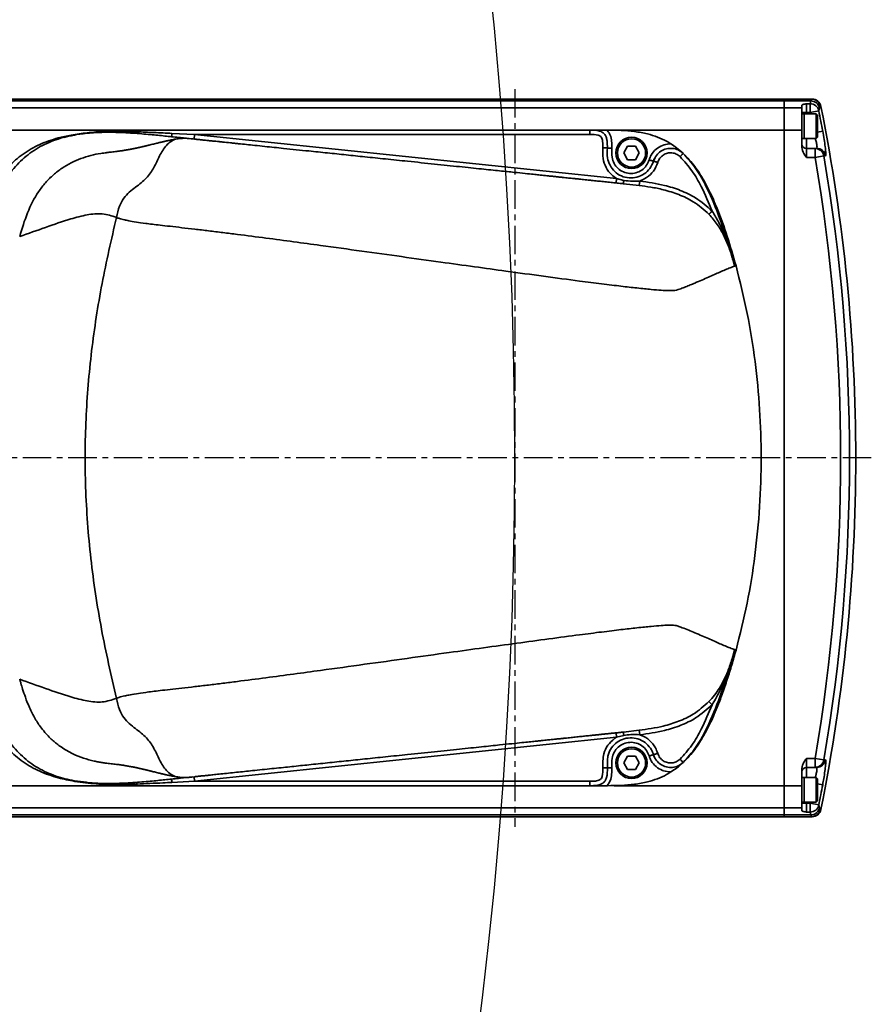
# Model space of a CAD drawing. Header units: millimetres. Extents: x 13873 to 18697, y 1443 to 6366.
# Tile 14 of 28: x 16724 to 16914, y 3386 to 3605. Entities that reach past the tile are written whole.
import ezdxf

# ---------------------------------------------------------------- set-up
doc = ezdxf.new("R2010")
doc.units = ezdxf.units.MM
doc.header["$PDSIZE"] = -1
doc.linetypes.add('CENTER', pattern=[10.16, 6.35, -1.27, 1.27, -1.27])
doc.styles.add('标准汉字', font='gbenor.shx', dxfattribs={"bigfont": 'gbcbig.shx'})
doc.dimstyles.new('ISO-25', dxfattribs={"dimscale": 5, "dimtxt": 3.5, "dimasz": 4.5, "dimexe": 3.5, "dimexo": 0.625, "dimtad": 1, "dimdec": 1, "dimdsep": 46, "dimtxsty": '标准汉字', "dimcen": 2.5, "dimclrd": 1, "dimclre": 1, "dimadec": 0, "dimazin": 0, "dimtfac": 1, "dimtdec": 1, "dimtmove": 1, "dimatfit": 3, "dimfxl": 1, "dimarcsym": 0})

# ---------------------------------------------------------------- blocks, each defined once
blk = doc.blocks.new('*D69')
at = {"color": 1, "lineweight": -2, "transparency": 16777216}
for p, q in [((16788.6, 4047.75), (16724.23, 4011.3)), ((15834.46, 3507.51), (16704.65, 4000.22))]:
    blk.add_line(p, q, dxfattribs=at)
at = {"color": 1, "transparency": 16777216}
blk.add_solid([(16722.39, 4014.57), (16726.08, 4008.04), (16704.65, 4000.22)], dxfattribs=at)
at = {"layer": 'Defpoints', "color": 0, "transparency": 16777216}
for p in [(16704.65, 4000.22), (15834.46, 3507.51)]:
    blk.add_point(p, dxfattribs=at)
at = {"color": 0, "transparency": 16777216, "insert": (16760.36, 4045.4), "char_height": 17.5, "attachment_point": 5, "rotation": 29.5186, "style": '标准汉字'}
blk.add_mtext('R1000', dxfattribs=at)

msp = doc.modelspace()

# ---------------------------------------------------------------- linework, layer by layer
at = {"color": 4, "linetype": 'CENTER'}
for p, q in [((16834.46, 3589.75), (16834.46, 3425.27)), ((16913.93, 3507.51), (15603.09, 3507.51))]:
    msp.add_line(p, q, dxfattribs=at)
at = {"linetype": 'Continuous', "lineweight": 35}
for p, q in [((16254.46, 3587.51), (16894.46, 3587.51)), ((16900.56, 3587.51), (16894.46, 3587.51)), ((16894.46, 3587.51), (16894.46, 3587.13)), ((16900.41, 3587.13), (16900.56, 3587.51)), ((16900.56, 3587.51), (16900.74, 3587.51)), ((16894.46, 3587.13), (16254.46, 3587.13)), ((16254.46, 3585.56), (16894.46, 3585.56)), ((16900.41, 3587.13), (16894.46, 3587.13)), ((16894.46, 3587.13), (16894.46, 3585.56)), ((16894.46, 3585.56), (16894.46, 3580.6)), ((16898.46, 3585.56), (16894.46, 3585.56)), ((16898.46, 3585.56), (16898.46, 3586.2)), ((16898.46, 3580.6), (16898.46, 3585.56)), ((16899.46, 3586.48), (16900.26, 3586.48)), ((16899.46, 3586.48), (16899.46, 3584.5)), ((16900.26, 3584.5), (16900.26, 3586.48)), ((16902.52, 3585.9), (16902.37, 3585.53)), ((16902.7, 3585.9), (16902.52, 3585.9)), ((16898.46, 3584.5), (16899.46, 3584.5)), ((16898.96, 3584.26), (16898.46, 3584.26)), ((16901.66, 3584.26), (16898.96, 3584.26)), ((16898.96, 3582.57), (16898.96, 3584.26)), ((16898.96, 3584.26), (16898.96, 3578.76)), ((16900.26, 3584.5), (16899.46, 3584.5)), ((16899.46, 3584.5), (16899.46, 3584.26)), ((16902.22, 3584.88), (16900.26, 3584.5)), ((16900.31, 3584.26), (16900.26, 3584.5)), ((16901.96, 3583.96), (16901.66, 3584.26)), ((16901.66, 3582.57), (16901.66, 3584.26)), ((16901.96, 3583.96), (16901.96, 3582.45)), ((16898.96, 3578.76), (16898.96, 3582.57)), ((16901.66, 3578.76), (16901.66, 3582.57)), ((16901.96, 3582.45), (16901.96, 3579.06)), ((16749.62, 3580.6), (16586.7, 3580.6)), ((16732.63, 3578.87), (16732.85, 3578.81)), ((16737.31, 3579.71), (16737.31, 3579.71)), ((16749.17, 3580.59), (16749.63, 3580.6)), ((16749.63, 3580.6), (16750.15, 3580.6)), ((16750.15, 3580.6), (16750.15, 3580.23)), ((16750.15, 3580.6), (16851.16, 3580.6)), ((16757.97, 3579.86), (16763.03, 3579.6)), ((16762.93, 3578.6), (16763.03, 3579.6)), ((16763.03, 3579.6), (16857.12, 3569.81)), ((16851.16, 3579.6), (16763.03, 3579.6)), ((16853.69, 3580.6), (16854.95, 3580.6)), ((16854.95, 3580.6), (16855.07, 3580.6)), ((16894.46, 3580.6), (16856.6, 3580.6)), ((16898.46, 3580.6), (16894.46, 3580.6)), ((16894.46, 3580.6), (16894.46, 3434.43)), ((16898.46, 3576.75), (16898.46, 3580.6)), ((16898.46, 3578.76), (16898.96, 3578.76)), ((16898.96, 3578.76), (16901.66, 3578.76)), ((16899.46, 3578.76), (16899.46, 3576.51)), ((16901.66, 3578.76), (16901.96, 3579.06)), ((16903.09, 3580.38), (16901.96, 3580.17)), ((16858.73, 3575.51), (16859.59, 3577.01)), ((16859.59, 3577.01), (16861.32, 3577.01)), ((16861.32, 3577.01), (16862.19, 3575.51)), ((16899.46, 3576.51), (16899.46, 3574.51)), ((16899.46, 3576.51), (16901.39, 3576.51)), ((16901.39, 3574.51), (16901.39, 3576.51)), ((16901.39, 3576.51), (16901.74, 3576.51)), ((16859.59, 3574.01), (16858.73, 3575.51)), ((16862.19, 3575.51), (16861.32, 3574.01)), ((16871.96, 3575.42), (16871.97, 3575.41)), ((16871.97, 3575.41), (16871.97, 3575.41)), ((16901.39, 3574.51), (16899.46, 3574.51)), ((16903.35, 3574.85), (16901.39, 3574.51)), ((16903.71, 3574.85), (16903.35, 3574.85)), ((16861.32, 3574.01), (16859.59, 3574.01)), ((16865.35, 3573.68), (16865.35, 3573.68)), ((16857.02, 3568.82), (16857.12, 3569.81)), ((16857.12, 3569.81), (16858.73, 3569.4)), ((16862.16, 3568.26), (16858.69, 3568.64)), ((16862.16, 3568.26), (16862.29, 3569.25)), ((16883.13, 3551.5), (16883.11, 3551.48)), ((16883.45, 3464.77), (16883.11, 3463.55)), ((16883.11, 3463.55), (16883.13, 3463.53)), ((16883.13, 3463.53), (16883.13, 3463.53)), ((16878.44, 3452.49), (16877.72, 3453.18)), ((16857.12, 3445.21), (16763.03, 3435.43)), ((16857.12, 3445.21), (16857.02, 3446.21)), ((16858.73, 3445.63), (16857.12, 3445.21)), ((16858.69, 3446.38), (16862.16, 3446.77)), ((16862.29, 3445.77), (16862.16, 3446.77)), ((16858.73, 3439.51), (16859.59, 3441.01)), ((16859.59, 3441.01), (16861.32, 3441.01)), ((16861.32, 3441.01), (16862.19, 3439.51)), ((16865.35, 3441.34), (16865.35, 3441.34)), ((16899.46, 3440.51), (16901.39, 3440.51)), ((16899.46, 3440.51), (16899.46, 3438.51)), ((16903.35, 3440.18), (16901.39, 3440.51)), ((16901.39, 3438.51), (16901.39, 3440.51)), ((16859.59, 3438.01), (16858.73, 3439.51)), ((16862.19, 3439.51), (16861.32, 3438.01)), ((16871.97, 3439.62), (16871.95, 3439.59)), ((16872.48, 3440.13), (16872.28, 3439.9)), ((16898.46, 3434.43), (16898.46, 3438.28)), ((16901.39, 3438.51), (16899.46, 3438.51)), ((16899.46, 3438.51), (16899.46, 3436.26)), ((16901.74, 3438.51), (16901.39, 3438.51)), ((16903.35, 3440.18), (16903.71, 3440.18)), ((16732.63, 3436.16), (16732.85, 3436.22)), ((16763.03, 3435.43), (16762.93, 3436.42)), ((16861.32, 3438.01), (16859.59, 3438.01)), ((16898.96, 3436.26), (16898.46, 3436.26)), ((16901.66, 3436.26), (16898.96, 3436.26)), ((16898.96, 3434.57), (16898.96, 3436.26)), ((16898.96, 3436.26), (16898.96, 3430.76)), ((16901.96, 3435.96), (16901.66, 3436.26)), ((16901.66, 3434.57), (16901.66, 3436.26)), ((16901.96, 3435.96), (16901.96, 3434.45)), ((16586.7, 3434.43), (16749.62, 3434.43)), ((16750.15, 3434.43), (16750.15, 3434.8)), ((16851.16, 3434.43), (16750.15, 3434.43)), ((16763.03, 3435.43), (16757.97, 3435.16)), ((16763.03, 3435.43), (16851.16, 3435.43)), ((16853.73, 3434.43), (16855.01, 3434.43)), ((16854.95, 3434.43), (16855.07, 3434.43)), ((16856.6, 3434.43), (16894.46, 3434.43)), ((16898.46, 3434.43), (16894.46, 3434.43)), ((16894.46, 3434.43), (16894.46, 3429.46)), ((16898.46, 3429.46), (16898.46, 3434.43)), ((16898.96, 3430.76), (16898.96, 3434.57)), ((16901.66, 3430.76), (16901.66, 3434.57)), ((16901.96, 3434.86), (16903.09, 3434.65)), ((16901.96, 3434.45), (16901.96, 3431.06)), ((16894.46, 3429.46), (16254.46, 3429.46)), ((16898.46, 3429.46), (16894.46, 3429.46)), ((16894.46, 3429.46), (16894.46, 3427.9)), ((16898.46, 3430.76), (16898.96, 3430.76)), ((16898.46, 3430.53), (16899.46, 3430.53)), ((16898.46, 3428.82), (16898.46, 3429.46)), ((16898.96, 3430.76), (16901.66, 3430.76)), ((16899.46, 3430.76), (16899.46, 3430.53)), ((16899.46, 3430.53), (16899.46, 3428.54)), ((16899.46, 3430.53), (16900.26, 3430.53)), ((16900.26, 3430.53), (16900.31, 3430.76)), ((16900.26, 3428.54), (16900.26, 3430.53)), ((16900.26, 3430.53), (16902.22, 3430.14)), ((16901.66, 3430.76), (16901.96, 3431.06)), ((16902.37, 3429.49), (16902.52, 3429.12)), ((16254.46, 3427.9), (16894.46, 3427.9)), ((16894.46, 3427.51), (16254.46, 3427.51)), ((16900.41, 3427.9), (16894.46, 3427.9)), ((16894.46, 3427.9), (16894.46, 3427.51)), ((16900.56, 3427.51), (16894.46, 3427.51)), ((16900.26, 3428.54), (16899.46, 3428.54)), ((16900.56, 3427.51), (16900.41, 3427.9)), ((16900.74, 3427.51), (16900.56, 3427.51)), ((16902.52, 3429.12), (16902.7, 3429.12))]:
    msp.add_line(p, q, dxfattribs=at)
at = {"linetype": 'Continuous', "lineweight": 35, "flags": 128}
for points in [[(16865.71, 3574.51), (16865.35, 3573.68), (16865.35, 3573.68), (16865.35, 3573.68)], [(16738.93, 3435.18), (16736.24, 3435.48), (16732.85, 3436.22), (16732.85, 3436.22), (16732.85, 3436.22)]]:
    msp.add_lwpolyline(points, dxfattribs=at)
at = {"linetype": 'Continuous', "lineweight": 35}
for centre, radius in [((16860.46, 3575.51), 3.5), ((16860.46, 3575.51), 3.15), ((16860.46, 3439.51), 3.5), ((16860.46, 3439.51), 3.15)]:
    msp.add_circle(centre, radius, dxfattribs=at)
at = {"color": 4}
msp.add_arc((15834.46, 3507.51), 1000, 225, 135, dxfattribs=at)
at = {"linetype": 'Continuous', "lineweight": 35}
for centre, radius, start, end in [((16900.56, 3585.51), 2, 11.2858, 89.9901), ((16900.74, 3585.51), 2, 11.302, 90), ((16894.05, 3588.19), 6.44, 344.6145, 350.4912), ((16900.26, 3584.48), 2.01, 11.7343, 89.8613), ((16900.41, 3585.12), 2, 11.7478, 89.9823), ((16895.98, 3586.6), 6.47, 344.6145, 350.4912), ((16510.46, 3507.51), 400, 0.0001, 11.302), ((16510.46, 3507.51), 399.33, 10.5134, 11.1718), ((16749.05, 3580.25), 1.1, 339.0285, 358.741), ((16752.12, 3580.32), 5.87, 348.3447, 355.5639), ((16899.46, 3577.51), 1, 180, 270), ((16901.38, 3574.52), 1.99, 9.5701, 89.9207), ((16901.74, 3574.52), 2, 9.601, 89.941), ((16510.46, 3507.51), 396.63, 350.2748, 9.7252), ((16510.46, 3507.51), 398.62, 350.2748, 9.7252), ((16510.46, 3507.51), 400, 348.698, 0.0001), ((16899.46, 3437.51), 1, 90, 180), ((16901.38, 3440.51), 1.99, 270.0793, 350.4299), ((16901.74, 3440.51), 2, 270.059, 350.399), ((16752.12, 3434.71), 5.87, 4.4361, 11.6553), ((16749.05, 3434.77), 1.1, 1.259, 20.9715), ((16510.46, 3507.51), 399.33, 348.8282, 349.4866), ((16900.26, 3430.55), 2.01, 270.1387, 348.2657), ((16900.41, 3429.9), 2, 270.0177, 348.2522), ((16895.98, 3428.42), 6.47, 9.5088, 15.3855), ((16894.05, 3426.83), 6.44, 9.5088, 15.3855), ((16900.56, 3429.51), 2, 270.0099, 348.7142), ((16900.74, 3429.51), 2, 270, 348.698)]:
    msp.add_arc(centre, radius, start, end, dxfattribs=at)
for points, knots in [([(16898.46, 3586.2), (16898.49, 3586.23), (16898.57, 3586.33), (16899.07, 3586.41), (16899.41, 3586.47), (16899.46, 3586.48), (16899.46, 3586.48)], [0, 0, 0, 0, 0.283116, 0.90121, 0.996395, 1, 1, 1, 1]), ([(16711.37, 3550.78), (16711.82, 3552.47), (16712.7, 3555.81), (16714.32, 3560.63), (16716.27, 3565.11), (16718.62, 3569.11), (16721.43, 3572.56), (16724.72, 3575.37), (16728.48, 3577.55), (16731.23, 3578.42), (16732.63, 3578.87)], [0, 0, 0, 0, 0.141269, 0.278761, 0.41005, 0.534351, 0.652599, 0.767291, 0.881912, 1, 1, 1, 1]), ([(16757.87, 3579.13), (16756.89, 3579.23), (16754.93, 3579.44), (16751.33, 3579.78), (16747.55, 3580.05), (16743.75, 3580.15), (16740.08, 3580.04), (16736.15, 3579.58), (16732.07, 3578.57), (16728.08, 3576.79), (16724.53, 3574.17), (16721.6, 3570.85), (16719, 3566.69), (16716.81, 3561.74), (16714.94, 3556.14), (16713.95, 3552.34), (16713.45, 3550.44)], [0, 0, 0, 0, 0.080485, 0.160962, 0.241431, 0.301773, 0.362166, 0.422723, 0.48693, 0.551021, 0.615095, 0.679188, 0.743322, 0.828851, 0.914418, 1, 1, 1, 1]), ([(16732.63, 3578.87), (16733.59, 3579.09), (16735.71, 3579.59), (16739.18, 3580.03), (16742.88, 3580.38), (16745.86, 3580.56), (16747.52, 3580.57), (16747.97, 3580.58)], [0, 0, 0, 0, 0.191139, 0.421455, 0.678449, 0.911889, 1, 1, 1, 1]), ([(16732.85, 3578.81), (16732.85, 3578.81), (16733.96, 3579.12), (16735.45, 3579.43), (16736.95, 3579.66), (16737.31, 3579.71)], [0, 0, 0, 0, 0.000013, 0.763463, 1, 1, 1, 1]), ([(16733.92, 3578.97), (16734.14, 3579.04), (16734.77, 3579.23), (16735.44, 3579.34), (16735.88, 3579.42)], [0, 0, 0, 0, 0.351186, 1, 1, 1, 1]), ([(16737.31, 3579.71), (16737.31, 3579.71), (16737.31, 3579.71), (16737.32, 3579.71), (16737.32, 3579.71), (16737.32, 3579.71), (16737.33, 3579.71), (16737.35, 3579.72), (16737.38, 3579.72), (16737.42, 3579.73), (16737.47, 3579.73), (16737.6, 3579.75), (16737.88, 3579.79), (16738.49, 3579.86), (16741.28, 3580.17), (16745.23, 3580.36), (16748.83, 3580.26), (16750.15, 3580.23)], [0, 0, 0, 0, 0.000161, 0.000223, 0.000592, 0.000766, 0.001414, 0.003286, 0.005243, 0.008169, 0.012525, 0.018924, 0.038226, 0.078142, 0.162254, 0.693123, 1, 1, 1, 1]), ([(16737.31, 3579.71), (16737.31, 3579.71), (16737.31, 3579.71), (16737.31, 3579.71), (16737.31, 3579.71), (16737.31, 3579.71)], [0, 0, 0, 0, 0.39115, 0.861063, 1, 1, 1, 1]), ([(16739.48, 3579.93), (16741.04, 3580.12), (16743.93, 3580.45), (16747.49, 3580.59), (16749.5, 3580.6), (16750.15, 3580.6)], [0, 0, 0, 0, 0.438324, 0.817143, 1, 1, 1, 1]), ([(16759.39, 3578.7), (16759.21, 3578.67), (16758.84, 3578.61), (16758.31, 3578.51), (16757.81, 3578.41), (16757.37, 3578.32), (16756.98, 3578.23), (16756.63, 3578.15), (16756.33, 3578.08), (16756.02, 3578.01), (16755.69, 3577.93), (16755.33, 3577.85), (16754.97, 3577.76), (16754.56, 3577.66), (16754.11, 3577.55), (16753.61, 3577.43), (16753.16, 3577.32), (16752.77, 3577.22), (16752.45, 3577.15), (16752.14, 3577.07), (16751.85, 3577.01), (16751.6, 3576.95), (16751.38, 3576.9), (16751.18, 3576.85), (16750.98, 3576.8), (16750.76, 3576.75), (16750.5, 3576.7), (16750.21, 3576.63), (16749.87, 3576.56), (16749.5, 3576.48), (16749.13, 3576.41), (16748.77, 3576.34), (16748.44, 3576.27), (16748.13, 3576.22), (16747.85, 3576.17), (16747.55, 3576.12), (16747.23, 3576.06), (16746.84, 3576.01), (16746.41, 3575.94), (16745.94, 3575.88), (16745.4, 3575.81), (16744.81, 3575.74), (16744.14, 3575.67), (16743.66, 3575.61), (16743.41, 3575.58)], [0, 0, 0, 0, 0.029706, 0.06279, 0.093359, 0.121407, 0.146927, 0.169912, 0.190356, 0.208253, 0.233195, 0.258298, 0.283739, 0.309519, 0.344448, 0.38048, 0.417801, 0.440401, 0.463453, 0.486121, 0.506717, 0.523887, 0.539231, 0.552744, 0.565815, 0.580653, 0.597288, 0.615727, 0.638095, 0.661606, 0.684518, 0.7068, 0.728449, 0.746004, 0.763115, 0.780036, 0.799171, 0.821114, 0.845862, 0.871759, 0.900136, 0.930981, 0.964277, 1, 1, 1, 1]), ([(16759.39, 3578.66), (16759.28, 3578.65), (16758.7, 3578.62), (16757.76, 3578.13), (16756.36, 3576.91), (16755.17, 3574.84), (16754.02, 3572.25), (16752.34, 3569.74), (16750.24, 3568.15), (16748.43, 3566.78), (16747.12, 3565.42), (16746.15, 3563.48), (16745.8, 3561.98), (16745.6, 3561.15)], [0, 0, 0, 0, 0.015159, 0.074779, 0.13323, 0.255741, 0.380464, 0.504346, 0.643726, 0.720991, 0.800515, 0.88794, 1, 1, 1, 1]), ([(16750.15, 3580.23), (16751.43, 3580.17), (16754.04, 3580.07), (16756.65, 3579.93), (16757.97, 3579.86)], [0, 0, 0, 0, 0.49179, 1, 1, 1, 1]), ([(16762.64, 3578.63), (16762.11, 3578.69), (16760.85, 3578.82), (16758.96, 3579.02), (16757.87, 3579.13)], [0, 0, 0, 0, 0.425619, 1, 1, 1, 1]), ([(16762.99, 3578.6), (16762.22, 3578.7), (16761.02, 3578.86), (16759.82, 3578.71), (16759.39, 3578.66)], [0, 0, 0, 0, 0.640808, 1, 1, 1, 1]), ([(16858.69, 3568.64), (16858.44, 3568.67), (16857.95, 3568.72), (16857.24, 3568.8), (16856.56, 3568.87), (16855.88, 3568.94), (16854.98, 3569.03), (16853.86, 3569.15), (16852.76, 3569.26), (16851.85, 3569.36), (16851.17, 3569.43), (16850.48, 3569.5), (16849.82, 3569.57), (16849.11, 3569.64), (16848.39, 3569.72), (16847.68, 3569.79), (16847.03, 3569.86), (16846.43, 3569.92), (16845.79, 3569.99), (16845.1, 3570.06), (16844.34, 3570.14), (16843.51, 3570.22), (16842.66, 3570.31), (16841.76, 3570.41), (16840.87, 3570.5), (16839.83, 3570.61), (16838.59, 3570.74), (16836.85, 3570.92), (16834.4, 3571.17), (16831.17, 3571.51), (16827.13, 3571.93), (16822.19, 3572.44), (16816.55, 3573.03), (16810.96, 3573.61), (16805.76, 3574.15), (16801.17, 3574.63), (16796.87, 3575.07), (16792.72, 3575.51), (16789.02, 3575.89), (16785.74, 3576.23), (16783.18, 3576.5), (16780.82, 3576.74), (16778.7, 3576.96), (16776.61, 3577.18), (16774.64, 3577.39), (16773.11, 3577.54), (16771.93, 3577.67), (16770.71, 3577.79), (16769.53, 3577.92), (16768.47, 3578.03), (16767.51, 3578.13), (16766.52, 3578.23), (16765.74, 3578.31), (16764.88, 3578.4), (16764.34, 3578.46), (16763.87, 3578.51), (16763.52, 3578.54), (16763.22, 3578.57), (16763.06, 3578.59), (16762.99, 3578.6)], [0, 0, 0, 0, 0.036058, 0.070527, 0.103406, 0.134889, 0.169408, 0.235656, 0.301126, 0.334927, 0.372219, 0.40285, 0.436579, 0.466031, 0.49891, 0.52903, 0.550041, 0.569958, 0.589522, 0.609678, 0.63006, 0.649908, 0.670196, 0.685493, 0.702487, 0.717085, 0.732843, 0.748608, 0.764399, 0.780034, 0.79557, 0.811107, 0.826649, 0.842208, 0.854687, 0.865927, 0.876038, 0.885788, 0.895246, 0.901367, 0.90732, 0.911394, 0.915405, 0.919389, 0.922552, 0.925418, 0.926949, 0.928431, 0.931698, 0.933406, 0.935114, 0.938527, 0.941945, 0.945367, 0.956046, 0.966594, 0.977778, 0.989112, 1, 1, 1, 1]), ([(16851.14, 3580.6), (16851.17, 3580.6), (16851.23, 3580.6), (16851.34, 3580.6), (16851.54, 3580.6), (16851.95, 3580.6), (16852.69, 3580.6), (16853.3, 3580.6), (16853.69, 3580.6)], [0, 0, 0, 0, 0.031536, 0.063462, 0.128089, 0.258727, 0.531702, 1, 1, 1, 1]), ([(16851.16, 3580.6), (16851.89, 3580.61), (16852.88, 3580.61), (16854.02, 3580.13), (16854.57, 3579.59), (16854.88, 3578.92), (16855.07, 3577.91), (16855.07, 3577.14), (16855.07, 3576.62)], [0, 0, 0, 0, 0.322074, 0.437978, 0.542498, 0.658712, 0.765842, 1, 1, 1, 1]), ([(16854.07, 3576.62), (16854.08, 3577.1), (16854.08, 3577.76), (16853.93, 3578.57), (16853.75, 3578.99), (16853.43, 3579.3), (16852.58, 3579.63), (16851.79, 3579.61), (16851.16, 3579.6)], [0, 0, 0, 0, 0.279886, 0.385674, 0.47614, 0.544447, 0.635659, 1, 1, 1, 1]), ([(16854.95, 3580.6), (16855, 3580.55), (16855.32, 3580.23), (16855.8, 3579.42), (16856.07, 3578.08), (16856.07, 3577.11), (16856.07, 3576.61)], [0, 0, 0, 0, 0.048084, 0.315175, 0.648853, 1, 1, 1, 1]), ([(16855.07, 3580.6), (16856.09, 3580.59), (16858.11, 3580.56), (16861.11, 3580.33), (16863.85, 3579.85), (16866.24, 3579.1), (16867.98, 3578.32), (16868.94, 3577.73), (16869.26, 3577.54)], [0, 0, 0, 0, 0.2071452, 0.4111334, 0.6138844, 0.7713901, 0.9226137, 1, 1, 1, 1]), ([(16901.74, 3576.51), (16901.77, 3576.53), (16901.83, 3576.57), (16901.82, 3576.99), (16901.7, 3577.75), (16901.54, 3578.43), (16901.46, 3578.76)], [0, 0, 0, 0, 0.181896, 0.45678, 0.737252, 1, 1, 1, 1]), ([(16903.09, 3580.38), (16903.2, 3579.75), (16903.42, 3578.51), (16903.66, 3576.84), (16903.79, 3575.59), (16903.79, 3574.94), (16903.73, 3574.88), (16903.71, 3574.85)], [0, 0, 0, 0, 0.21749, 0.435101, 0.649665, 0.860658, 1, 1, 1, 1]), ([(16857.12, 3569.81), (16856.75, 3570.07), (16855.8, 3570.72), (16854.68, 3572.24), (16854, 3574.35), (16854.05, 3575.84), (16854.07, 3576.62)], [0, 0, 0, 0, 0.171052, 0.437691, 0.70433, 1, 1, 1, 1]), ([(16855.07, 3576.62), (16855.04, 3575.89), (16854.99, 3574.56), (16855.58, 3572.71), (16856.66, 3571.28), (16858.16, 3570.29), (16859.9, 3569.85), (16861.69, 3570.01), (16863.32, 3570.76), (16864.66, 3572), (16865.12, 3573.12), (16865.35, 3573.68)], [0, 0, 0, 0, 0.133716, 0.241624, 0.349531, 0.457439, 0.565346, 0.673254, 0.781161, 0.889069, 1, 1, 1, 1]), ([(16856.07, 3576.61), (16856.04, 3575.92), (16855.98, 3574.74), (16856.5, 3573.14), (16857.39, 3571.99), (16858.61, 3571.2), (16860.03, 3570.86), (16861.47, 3571.01), (16862.78, 3571.62), (16863.85, 3572.63), (16864.21, 3573.52), (16864.4, 3573.97)], [0, 0, 0, 0, 0.154033, 0.259779, 0.365525, 0.47127, 0.577016, 0.682762, 0.788508, 0.894254, 1, 1, 1, 1]), ([(16864.4, 3573.97), (16864.53, 3574.33), (16864.87, 3575.22), (16865.87, 3576.4), (16867.28, 3577.25), (16868.48, 3577.53), (16869.12, 3577.54), (16869.26, 3577.54)], [0, 0, 0, 0, 0.180101, 0.4401153, 0.7001295, 0.9351654, 1, 1, 1, 1]), ([(16865.35, 3573.68), (16865.35, 3573.68), (16865.49, 3574.14), (16865.93, 3575), (16866.96, 3575.95), (16868.21, 3576.5), (16869.58, 3576.59), (16870.9, 3576.24), (16871.65, 3575.72), (16871.97, 3575.41), (16871.97, 3575.41)], [0, 0, 0, 0, 0.000007, 0.177684, 0.342147, 0.50661, 0.671073, 0.835537, 0.999996, 1, 1, 1, 1]), ([(16869.26, 3577.54), (16869.68, 3577.25), (16870.67, 3576.59), (16871.49, 3575.87), (16871.95, 3575.43), (16871.95, 3575.43)], [0, 0, 0, 0, 0.4245245, 0.9960161, 1, 1, 1, 1]), ([(16899.46, 3574.51), (16899.46, 3574.51), (16899.41, 3574.58), (16899.07, 3575.06), (16898.57, 3575.77), (16898.49, 3576.51), (16898.46, 3576.75)], [0, 0, 0, 0, 0.003605, 0.09879, 0.716884, 1, 1, 1, 1]), ([(16743.42, 3575.56), (16742.98, 3575.52), (16741.87, 3575.4), (16739.93, 3574.99), (16737.72, 3574.31), (16735.54, 3573.37), (16733.46, 3572.16), (16731.51, 3570.67), (16729.74, 3568.91), (16727.64, 3566.17), (16725.59, 3562.13), (16724.56, 3558.64), (16724.03, 3556.85)], [0, 0, 0, 0, 0.057135, 0.146665, 0.233043, 0.316919, 0.399155, 0.480729, 0.562659, 0.64589, 0.818609, 1, 1, 1, 1]), ([(16871.28, 3574.69), (16871.01, 3574.9), (16870.48, 3575.32), (16869.48, 3575.58), (16868.46, 3575.51), (16867.52, 3575.09), (16866.73, 3574.39), (16866.45, 3573.73), (16866.31, 3573.39)], [0, 0, 0, 0, 0.1644626, 0.3289261, 0.4933895, 0.6578529, 0.8223164, 1, 1, 1, 1]), ([(16878.44, 3562.54), (16877.67, 3564.39), (16876.38, 3567.48), (16874.03, 3571.62), (16872.2, 3573.66), (16871.28, 3574.69)], [0, 0, 0, 0, 0.423369, 0.708496, 1, 1, 1, 1]), ([(16872.28, 3575.12), (16872.12, 3575.27), (16871.85, 3575.54), (16871.53, 3575.82), (16871.49, 3575.85), (16871.48, 3575.86)], [0, 0, 0, 0, 0.471443, 0.81339, 1, 1, 1, 1]), ([(16871.97, 3575.41), (16872.91, 3574.37), (16874.82, 3572.25), (16877.43, 3567.65), (16879.88, 3561.81), (16881.79, 3556.07), (16882.81, 3552.61), (16883.13, 3551.5)], [0, 0, 0, 0, 0.157378, 0.319466, 0.593339, 0.869775, 1, 1, 1, 1]), ([(16883.76, 3550.36), (16883.13, 3552.54), (16881.89, 3556.84), (16879.89, 3562.43), (16877.9, 3567.01), (16875.97, 3570.54), (16874.11, 3573.24), (16872.74, 3574.61), (16872.25, 3575.1)], [0, 0, 0, 0, 0.246545, 0.487546, 0.644822, 0.789577, 0.924963, 1, 1, 1, 1]), ([(16866.31, 3573.39), (16866.03, 3572.73), (16865.49, 3571.41), (16863.99, 3569.98), (16862.82, 3569.48), (16862.29, 3569.25)], [0, 0, 0, 0, 0.360877, 0.711922, 1, 1, 1, 1]), ([(16858.73, 3569.4), (16859.4, 3569.3), (16860.58, 3569.13), (16861.77, 3569.21), (16862.29, 3569.25)], [0, 0, 0, 0, 0.562554, 1, 1, 1, 1]), ([(16877.72, 3561.84), (16876.6, 3562.84), (16874.58, 3564.64), (16871.02, 3566.3), (16867.8, 3567.3), (16864.83, 3567.9), (16863.02, 3568.14), (16862.16, 3568.26)], [0, 0, 0, 0, 0.260657, 0.470466, 0.680731, 0.848171, 1, 1, 1, 1]), ([(16862.29, 3569.25), (16864.14, 3568.98), (16867.21, 3568.54), (16871.39, 3567.23), (16875.12, 3565.49), (16877.25, 3563.59), (16878.44, 3562.54)], [0, 0, 0, 0, 0.3135694, 0.5219722, 0.7348763, 1, 1, 1, 1]), ([(16745.6, 3561.15), (16744.57, 3561.48), (16742.51, 3562.14), (16739.07, 3561.78), (16734.84, 3560.69), (16729.8, 3558.93), (16725.95, 3557.54), (16724.03, 3556.85)], [0, 0, 0, 0, 0.166665, 0.333331, 0.499998, 0.749999, 1, 1, 1, 1]), ([(16745.6, 3561.15), (16744.48, 3556.23), (16742.22, 3546.39), (16739.9, 3531.39), (16738.62, 3516.22), (16738.53, 3500.74), (16739.71, 3485.07), (16742.07, 3469.34), (16744.42, 3459.03), (16745.6, 3453.88)], [0, 0, 0, 0, 0.139403, 0.2793362, 0.4196988, 0.5602359, 0.7073155, 0.8539472, 1, 1, 1, 1]), ([(16883.45, 3550.25), (16883.13, 3550.14), (16882.47, 3549.91), (16881.37, 3549.46), (16880.19, 3548.95), (16878.94, 3548.4), (16877.59, 3547.8), (16876.14, 3547.16), (16874.77, 3546.58), (16873.55, 3546.07), (16872.51, 3545.64), (16871.41, 3545.23), (16870.64, 3544.92), (16869.56, 3544.8), (16868.64, 3544.8), (16867.16, 3544.87), (16864.97, 3545.06), (16862, 3545.36), (16858.24, 3545.78), (16853.89, 3546.31), (16848.12, 3547.05), (16840.92, 3548.01), (16833.03, 3549.09), (16825.36, 3550.14), (16817.61, 3551.21), (16809.23, 3552.38), (16800.34, 3553.62), (16792.33, 3554.73), (16785.15, 3555.7), (16778.97, 3556.53), (16773.64, 3557.22), (16769.35, 3557.76), (16766.15, 3558.15), (16763.05, 3558.52), (16760.13, 3558.85), (16757.54, 3559.15), (16755.35, 3559.4), (16753.56, 3559.61), (16751.62, 3559.86), (16749.7, 3560.14), (16748.29, 3560.4), (16747.39, 3560.59), (16746.78, 3560.75), (16746.29, 3560.86), (16745.92, 3561), (16745.71, 3561.1), (16745.6, 3561.15)], [0, 0, 0, 0, 0.0665908, 0.133181, 0.1997715, 0.2663402, 0.3327276, 0.4026618, 0.4738999, 0.5206595, 0.5674237, 0.6141853, 0.660946, 0.6734155, 0.6858827, 0.6983515, 0.7108129, 0.7233763, 0.7338486, 0.7443214, 0.7547966, 0.7705113, 0.7862177, 0.7987947, 0.8120403, 0.8271027, 0.8421162, 0.8571246, 0.8665081, 0.8758866, 0.8852569, 0.88995, 0.8946367, 0.8993248, 0.9040123, 0.9087025, 0.9131655, 0.9175042, 0.9218447, 0.9305193, 0.9420935, 0.9536733, 0.9652547, 0.9768363, 0.988418, 1, 1, 1, 1]), ([(16877.72, 3561.84), (16877.73, 3561.85), (16877.74, 3561.87), (16877.84, 3561.96), (16877.93, 3562.05), (16878.04, 3562.16), (16878.21, 3562.32), (16878.35, 3562.45), (16878.44, 3562.54)], [0, 0, 0, 0, 0.239699, 0.368516, 0.5, 0.631484, 0.760301, 1, 1, 1, 1]), ([(16883.13, 3551.5), (16883.13, 3551.5), (16883.13, 3551.5), (16883.13, 3551.5), (16883.13, 3551.51), (16883.12, 3551.54), (16883.1, 3551.59), (16883.07, 3551.7), (16883.01, 3551.92), (16882.88, 3552.34), (16882.62, 3553.18), (16882.06, 3554.82), (16881.11, 3557.07), (16879.66, 3559.61), (16878.36, 3561.1), (16877.72, 3561.84)], [0, 0, 0, 0, 0.000351, 0.000703, 0.001489, 0.003536, 0.00823, 0.016268, 0.032329, 0.06439, 0.128286, 0.255206, 0.505548, 0.75404, 1, 1, 1, 1]), ([(16878.44, 3562.54), (16878.95, 3561.69), (16879.99, 3559.98), (16881.26, 3557.14), (16882.16, 3554.68), (16882.71, 3552.92), (16882.94, 3552.13), (16883.05, 3551.79), (16883.09, 3551.63), (16883.11, 3551.56), (16883.12, 3551.52), (16883.13, 3551.5), (16883.13, 3551.5), (16883.13, 3551.5), (16883.13, 3551.5), (16883.13, 3551.5)], [0, 0, 0, 0, 0.245731, 0.495218, 0.775358, 0.899981, 0.954999, 0.97922, 0.98986, 0.99484, 0.998824, 0.999507, 0.999768, 0.999886, 1, 1, 1, 1]), ([(16883.45, 3550.25), (16883.4, 3550.46), (16883.29, 3550.87), (16883.17, 3551.27), (16883.11, 3551.48)], [0, 0, 0, 0, 0.500241, 1, 1, 1, 1]), ([(16883.76, 3550.36), (16883.71, 3550.34), (16883.61, 3550.31), (16883.51, 3550.27), (16883.45, 3550.25)], [0, 0, 0, 0, 0.499988, 1, 1, 1, 1]), ([(16883.76, 3464.67), (16884.64, 3468.14), (16886.39, 3475.1), (16888.08, 3485.8), (16889.13, 3496.65), (16889.47, 3507.53), (16889.13, 3518.32), (16888.1, 3529.06), (16886.42, 3539.78), (16884.65, 3546.83), (16883.76, 3550.36)], [0, 0, 0, 0, 0.124107, 0.248231, 0.374657, 0.501087, 0.624736, 0.748382, 0.8742, 1, 1, 1, 1]), ([(16745.6, 3453.88), (16745.71, 3453.93), (16745.92, 3454.02), (16746.29, 3454.16), (16746.78, 3454.28), (16747.39, 3454.43), (16748.29, 3454.63), (16749.7, 3454.88), (16751.62, 3455.16), (16753.56, 3455.41), (16755.35, 3455.63), (16757.54, 3455.88), (16760.13, 3456.17), (16763.05, 3456.51), (16766.15, 3456.87), (16769.35, 3457.26), (16773.64, 3457.8), (16778.97, 3458.49), (16785.15, 3459.32), (16792.55, 3460.33), (16800.99, 3461.49), (16810.49, 3462.82), (16819.33, 3464.05), (16827.47, 3465.17), (16834.89, 3466.19), (16842.09, 3467.17), (16848.48, 3468.02), (16853.89, 3468.71), (16858.24, 3469.24), (16862, 3469.67), (16864.97, 3469.97), (16867.16, 3470.15), (16868.64, 3470.23), (16869.56, 3470.22), (16870.41, 3470.13), (16871.05, 3469.93), (16872.53, 3469.39), (16874.2, 3468.69), (16876.14, 3467.86), (16877.59, 3467.22), (16878.94, 3466.63), (16880.19, 3466.07), (16881.37, 3465.57), (16882.47, 3465.12), (16883.13, 3464.89), (16883.45, 3464.77)], [0, 0, 0, 0, 0.0115819, 0.0231636, 0.0347452, 0.0463267, 0.0579065, 0.0694806, 0.0781552, 0.0824958, 0.0868344, 0.0912974, 0.0959877, 0.1006752, 0.1053632, 0.1100499, 0.114743, 0.1241134, 0.1334919, 0.1428753, 0.1589557, 0.1750417, 0.1911862, 0.204775, 0.2182633, 0.2317327, 0.2452035, 0.2556787, 0.2661515, 0.2766238, 0.2891871, 0.3016486, 0.3141173, 0.3265846, 0.339054, 0.3702281, 0.4014024, 0.5261004, 0.5973385, 0.6672726, 0.7336599, 0.8002286, 0.8668191, 0.9334092, 1, 1, 1, 1]), ([(16713.45, 3464.58), (16713.95, 3462.68), (16714.94, 3458.89), (16716.8, 3453.29), (16719, 3448.35), (16721.59, 3444.18), (16724.52, 3440.86), (16728.07, 3438.24), (16732.06, 3436.46), (16736.14, 3435.44), (16740.09, 3434.99), (16743.77, 3434.88), (16747.57, 3434.98), (16751.34, 3435.24), (16754.93, 3435.59), (16756.89, 3435.79), (16757.87, 3435.89)], [0, 0, 0, 0, 0.085534, 0.171052, 0.256533, 0.32063, 0.38469, 0.448729, 0.512773, 0.576983, 0.638351, 0.698632, 0.758885, 0.83925, 0.919621, 1, 1, 1, 1]), ([(16883.76, 3464.67), (16883.45, 3463.57), (16882.84, 3461.39), (16881.81, 3458.12), (16880.73, 3454.96), (16879.43, 3451.53), (16877.9, 3448.02), (16875.97, 3444.49), (16874.11, 3441.78), (16872.74, 3440.41), (16872.25, 3439.92)], [0, 0, 0, 0, 0.1240441, 0.2465548, 0.3728076, 0.487582, 0.644836, 0.7895858, 0.9249849, 1, 1, 1, 1]), ([(16883.45, 3464.77), (16883.51, 3464.75), (16883.61, 3464.72), (16883.71, 3464.68), (16883.76, 3464.67)], [0, 0, 0, 0, 0.500012, 1, 1, 1, 1]), ([(16732.63, 3436.16), (16731.23, 3436.6), (16728.48, 3437.48), (16724.72, 3439.65), (16721.43, 3442.46), (16718.62, 3445.91), (16716.27, 3449.92), (16714.32, 3454.39), (16712.7, 3459.22), (16711.82, 3462.55), (16711.37, 3464.25)], [0, 0, 0, 0, 0.118088, 0.232709, 0.347401, 0.465649, 0.58995, 0.721239, 0.858731, 1, 1, 1, 1]), ([(16883.13, 3463.53), (16882.82, 3462.46), (16881.82, 3459.05), (16879.93, 3453.33), (16877.48, 3447.48), (16874.86, 3442.82), (16872.94, 3440.7), (16871.97, 3439.62)], [0, 0, 0, 0, 0.1247276, 0.4007653, 0.6783962, 0.8373921, 1, 1, 1, 1]), ([(16877.72, 3453.18), (16878.15, 3453.66), (16879.01, 3454.61), (16880.62, 3456.96), (16881.75, 3459.35), (16882.58, 3461.71), (16882.88, 3462.7), (16883.06, 3463.3), (16883.1, 3463.43), (16883.11, 3463.48), (16883.12, 3463.5), (16883.12, 3463.51), (16883.13, 3463.52), (16883.13, 3463.52), (16883.13, 3463.53), (16883.13, 3463.53), (16883.13, 3463.53)], [0, 0, 0, 0, 0.160454, 0.32123, 0.723056, 0.833527, 0.961434, 0.984268, 0.992258, 0.996147, 0.997468, 0.998372, 0.998989, 0.999499, 0.999906, 1, 1, 1, 1]), ([(16883.13, 3463.53), (16883.13, 3463.53), (16883.13, 3463.53), (16883.13, 3463.53), (16883.13, 3463.53), (16883.13, 3463.52), (16883.13, 3463.52), (16883.13, 3463.52), (16883.12, 3463.51), (16883.12, 3463.5), (16883.11, 3463.47), (16883.1, 3463.42), (16883.06, 3463.28), (16882.88, 3462.67), (16882.11, 3460.12), (16880.81, 3456.49), (16879.1, 3453.6), (16878.44, 3452.49)], [0, 0, 0, 0, 0.0000233, 0.0000666, 0.0001165, 0.0002305, 0.0005684, 0.0010317, 0.0016131, 0.0024799, 0.0037629, 0.0075797, 0.0154727, 0.0418494, 0.1655434, 0.6791664, 1, 1, 1, 1]), ([(16724.03, 3458.17), (16725.95, 3457.48), (16729.8, 3456.09), (16734.84, 3454.33), (16739.07, 3453.24), (16742.51, 3452.88), (16744.57, 3453.55), (16745.6, 3453.88)], [0, 0, 0, 0, 0.250001, 0.500002, 0.666669, 0.833335, 1, 1, 1, 1]), ([(16724.03, 3458.17), (16724.03, 3458.16), (16724.06, 3458.08), (16724.15, 3457.77), (16724.36, 3457.04), (16724.74, 3455.78), (16725.34, 3453.97), (16726.22, 3451.73), (16727.39, 3449.41), (16728.68, 3447.47), (16729.83, 3446.07), (16730.8, 3445.06), (16731.6, 3444.33), (16732.41, 3443.67), (16733.35, 3442.98), (16734.56, 3442.22), (16736.23, 3441.34), (16738.28, 3440.51), (16740.15, 3440), (16741.52, 3439.72), (16742.41, 3439.57), (16743.06, 3439.48), (16743.39, 3439.45), (16743.43, 3439.44)], [0, 0, 0, 0, 0.000979, 0.00887, 0.030944, 0.074748, 0.136973, 0.21655, 0.309027, 0.389232, 0.443744, 0.487697, 0.526973, 0.551789, 0.591862, 0.644575, 0.697787, 0.788498, 0.881831, 0.918503, 0.955754, 0.993601, 1, 1, 1, 1]), ([(16745.6, 3453.88), (16745.8, 3453.04), (16746.15, 3451.55), (16747.12, 3449.6), (16748.43, 3448.24), (16750.24, 3446.87), (16752.34, 3445.28), (16754.02, 3442.77), (16755.17, 3440.18), (16756.36, 3438.11), (16757.75, 3436.89), (16758.7, 3436.41), (16759.28, 3436.37), (16759.39, 3436.36)], [0, 0, 0, 0, 0.112058, 0.199481, 0.279002, 0.356265, 0.495642, 0.619522, 0.744241, 0.86675, 0.925199, 0.984815, 1, 1, 1, 1]), ([(16862.16, 3446.77), (16863.97, 3447.03), (16866.96, 3447.46), (16871, 3448.72), (16874.57, 3450.38), (16876.6, 3452.18), (16877.72, 3453.18)], [0, 0, 0, 0, 0.319173, 0.52701, 0.739313, 1, 1, 1, 1]), ([(16878.44, 3452.49), (16877.25, 3451.43), (16875.14, 3449.55), (16871.42, 3447.8), (16867.24, 3446.49), (16864.14, 3446.04), (16862.29, 3445.77)], [0, 0, 0, 0, 0.265122, 0.473069, 0.686432, 1, 1, 1, 1]), ([(16871.28, 3440.34), (16872.18, 3441.34), (16874.02, 3443.39), (16876.38, 3447.53), (16877.67, 3450.65), (16878.44, 3452.49)], [0, 0, 0, 0, 0.285933, 0.580529, 1, 1, 1, 1]), ([(16762.98, 3436.43), (16763.06, 3436.43), (16763.22, 3436.45), (16763.52, 3436.48), (16763.86, 3436.52), (16764.34, 3436.57), (16764.87, 3436.62), (16765.74, 3436.71), (16766.52, 3436.79), (16767.7, 3436.92), (16769.22, 3437.08), (16770.98, 3437.26), (16772.8, 3437.45), (16774.64, 3437.64), (16776.6, 3437.84), (16778.69, 3438.06), (16780.81, 3438.28), (16782.82, 3438.49), (16784.76, 3438.69), (16786.64, 3438.89), (16789.32, 3439.17), (16792.72, 3439.52), (16796.87, 3439.95), (16801.17, 3440.4), (16805.75, 3440.87), (16810.96, 3441.42), (16816.55, 3442), (16822.19, 3442.58), (16827.13, 3443.1), (16830.94, 3443.49), (16833.87, 3443.8), (16836.05, 3444.03), (16837.73, 3444.2), (16838.99, 3444.33), (16839.98, 3444.43), (16841.01, 3444.54), (16842.02, 3444.65), (16843.03, 3444.75), (16843.94, 3444.85), (16844.79, 3444.93), (16845.59, 3445.02), (16846.32, 3445.09), (16846.98, 3445.16), (16847.62, 3445.23), (16848.25, 3445.29), (16848.87, 3445.36), (16849.45, 3445.42), (16850.02, 3445.48), (16850.58, 3445.54), (16851.09, 3445.59), (16851.54, 3445.64), (16851.93, 3445.68), (16852.32, 3445.72), (16852.7, 3445.76), (16853.08, 3445.8), (16853.47, 3445.84), (16853.98, 3445.89), (16854.62, 3445.96), (16855.41, 3446.04), (16856.21, 3446.12), (16857.01, 3446.2), (16857.83, 3446.29), (16858.4, 3446.35), (16858.69, 3446.38)], [0, 0, 0, 0, 0.010888, 0.022223, 0.033407, 0.043956, 0.054634, 0.058056, 0.061474, 0.064887, 0.068296, 0.071553, 0.07457, 0.077436, 0.080599, 0.084545, 0.088583, 0.092668, 0.096493, 0.100674, 0.104743, 0.114202, 0.123952, 0.134064, 0.145303, 0.157782, 0.17334, 0.188883, 0.20442, 0.219956, 0.23293, 0.246041, 0.258904, 0.271925, 0.285043, 0.297336, 0.318916, 0.339528, 0.359407, 0.381445, 0.404518, 0.426563, 0.448422, 0.470966, 0.495816, 0.522603, 0.547984, 0.57397, 0.60184, 0.628425, 0.648176, 0.668758, 0.687686, 0.706615, 0.725543, 0.74564, 0.764616, 0.801825, 0.841321, 0.880511, 0.918167, 0.957997, 1, 1, 1, 1]), ([(16854.07, 3438.41), (16854.06, 3438.93), (16854.05, 3439.98), (16854.25, 3441.73), (16855.11, 3443.49), (16856.23, 3444.65), (16856.97, 3445.12), (16857.12, 3445.21)], [0, 0, 0, 0, 0.200334, 0.398977, 0.665641, 0.932305, 1, 1, 1, 1]), ([(16865.35, 3441.34), (16865.22, 3441.7), (16864.89, 3442.61), (16863.87, 3443.84), (16862.36, 3444.79), (16860.6, 3445.18), (16858.82, 3444.98), (16857.2, 3444.19), (16855.94, 3442.91), (16855.24, 3441.47), (16855.06, 3440.09), (16855.07, 3439.14), (16855.07, 3438.57), (16855.07, 3438.41)], [0, 0, 0, 0, 0.069378, 0.177255, 0.285133, 0.393011, 0.500889, 0.608766, 0.716644, 0.824522, 0.896559, 0.969125, 1, 1, 1, 1]), ([(16862.29, 3445.77), (16861.62, 3445.82), (16860.43, 3445.89), (16859.25, 3445.71), (16858.73, 3445.63)], [0, 0, 0, 0, 0.56156, 1, 1, 1, 1]), ([(16862.29, 3445.77), (16862.43, 3445.73), (16863.22, 3445.44), (16864.55, 3444.6), (16865.75, 3443.14), (16866.15, 3442.05), (16866.31, 3441.63)], [0, 0, 0, 0, 0.072716, 0.423546, 0.774376, 1, 1, 1, 1]), ([(16864.4, 3441.06), (16864.22, 3441.49), (16863.87, 3442.36), (16862.82, 3443.37), (16861.52, 3444.01), (16860.07, 3444.17), (16858.65, 3443.84), (16857.42, 3443.06), (16856.52, 3441.92), (16855.98, 3440.31), (16856.04, 3439.12), (16856.07, 3438.41)], [0, 0, 0, 0, 0.102552, 0.208296, 0.31404, 0.419784, 0.525529, 0.631273, 0.737017, 0.842761, 1, 1, 1, 1]), ([(16869.26, 3437.49), (16868.7, 3437.53), (16868.05, 3437.58), (16866.92, 3437.99), (16865.87, 3438.62), (16864.87, 3439.8), (16864.53, 3440.69), (16864.4, 3441.06)], [0, 0, 0, 0, 0.260092, 0.299661, 0.559753, 0.819845, 1, 1, 1, 1]), ([(16871.97, 3439.62), (16871.62, 3439.34), (16870.91, 3438.77), (16869.57, 3438.43), (16868.21, 3438.53), (16866.96, 3439.08), (16865.93, 3440.03), (16865.49, 3440.88), (16865.35, 3441.34), (16865.35, 3441.34)], [0, 0, 0, 0, 0.164451, 0.328922, 0.493393, 0.657864, 0.822335, 0.999993, 1, 1, 1, 1]), ([(16865.35, 3441.34), (16865.35, 3441.34), (16865.44, 3441.05), (16865.58, 3440.77), (16865.72, 3440.5)], [0, 0, 0, 0, 0.000065, 1, 1, 1, 1]), ([(16866.31, 3441.63), (16866.45, 3441.29), (16866.73, 3440.64), (16867.52, 3439.93), (16868.46, 3439.52), (16869.48, 3439.45), (16870.48, 3439.7), (16871.01, 3440.12), (16871.28, 3440.34)], [0, 0, 0, 0, 0.177659, 0.342129, 0.506599, 0.671068, 0.835538, 1, 1, 1, 1]), ([(16898.46, 3438.28), (16898.49, 3438.51), (16898.57, 3439.26), (16899.07, 3439.96), (16899.41, 3440.44), (16899.46, 3440.51), (16899.46, 3440.51)], [0, 0, 0, 0, 0.283116, 0.90121, 0.996395, 1, 1, 1, 1]), ([(16743.43, 3439.44), (16743.64, 3439.41), (16744.09, 3439.36), (16744.73, 3439.29), (16745.33, 3439.22), (16745.87, 3439.15), (16746.35, 3439.09), (16746.77, 3439.03), (16747.14, 3438.97), (16747.51, 3438.92), (16747.9, 3438.85), (16748.33, 3438.77), (16748.77, 3438.69), (16749.2, 3438.61), (16749.6, 3438.52), (16749.96, 3438.45), (16750.3, 3438.37), (16750.6, 3438.31), (16750.84, 3438.25), (16751.04, 3438.21), (16751.21, 3438.17), (16751.39, 3438.13), (16751.59, 3438.08), (16751.81, 3438.03), (16752.07, 3437.97), (16752.36, 3437.9), (16752.66, 3437.83), (16752.96, 3437.76), (16753.25, 3437.68), (16753.53, 3437.62), (16753.89, 3437.53), (16754.31, 3437.43), (16754.8, 3437.31), (16755.21, 3437.21), (16755.53, 3437.13), (16755.77, 3437.07), (16756.02, 3437.01), (16756.3, 3436.95), (16756.62, 3436.87), (16756.98, 3436.79), (16757.38, 3436.71), (16757.82, 3436.61), (16758.32, 3436.52), (16758.84, 3436.42), (16759.21, 3436.35), (16759.39, 3436.32)], [0, 0, 0, 0, 0.0302728, 0.06413, 0.0954619, 0.1242502, 0.150482, 0.1741484, 0.1952441, 0.2137658, 0.2393992, 0.2656758, 0.2929539, 0.321227, 0.344557, 0.3680489, 0.3895958, 0.4089459, 0.4261045, 0.4380523, 0.4491706, 0.4614653, 0.4751344, 0.4901751, 0.5092851, 0.5302194, 0.5517652, 0.5729207, 0.5936872, 0.6140663, 0.6340592, 0.6697268, 0.7045607, 0.7387866, 0.7556726, 0.7724083, 0.7890991, 0.8078068, 0.8293267, 0.8536522, 0.8791505, 0.9071298, 0.9375833, 0.9705041, 1, 1, 1, 1]), ([(16855.07, 3438.41), (16855.08, 3437.67), (16855.09, 3436.67), (16854.62, 3435.52), (16854.11, 3434.96), (16853.45, 3434.64), (16852.45, 3434.42), (16851.69, 3434.43), (16851.16, 3434.43)], [0, 0, 0, 0, 0.324419, 0.443005, 0.546964, 0.657358, 0.764094, 1, 1, 1, 1]), ([(16851.16, 3435.43), (16851.5, 3435.42), (16852.17, 3435.41), (16852.97, 3435.52), (16853.5, 3435.78), (16853.78, 3436.08), (16854.1, 3436.96), (16854.09, 3437.76), (16854.07, 3438.41)], [0, 0, 0, 0, 0.197721, 0.39266, 0.466012, 0.534113, 0.629804, 1, 1, 1, 1]), ([(16856.07, 3438.41), (16856.07, 3437.93), (16856.07, 3436.96), (16855.81, 3435.62), (16855.32, 3434.79), (16855, 3434.48), (16854.95, 3434.43)], [0, 0, 0, 0, 0.338171, 0.6848, 0.951912, 1, 1, 1, 1]), ([(16871.95, 3439.59), (16871.95, 3439.59), (16871.5, 3439.16), (16870.68, 3438.44), (16869.69, 3437.78), (16869.26, 3437.49)], [0, 0, 0, 0, 0.003984, 0.564697, 1, 1, 1, 1]), ([(16901.45, 3436.26), (16901.51, 3436.49), (16901.66, 3437.07), (16901.79, 3437.81), (16901.84, 3438.4), (16901.77, 3438.48), (16901.74, 3438.51)], [0, 0, 0, 0, 0.175866, 0.451257, 0.725532, 1, 1, 1, 1]), ([(16903.71, 3440.18), (16903.74, 3440.12), (16903.81, 3440), (16903.76, 3439.08), (16903.6, 3437.72), (16903.36, 3436.16), (16903.17, 3435.1), (16903.09, 3434.65)], [0, 0, 0, 0, 0.209815, 0.419653, 0.62928, 0.841011, 1, 1, 1, 1]), ([(16747.62, 3434.46), (16747.01, 3434.47), (16744.82, 3434.49), (16741.06, 3434.81), (16736.65, 3435.26), (16733.87, 3435.88), (16732.63, 3436.16)], [0, 0, 0, 0, 0.120901, 0.435076, 0.748476, 1, 1, 1, 1]), ([(16757.87, 3435.89), (16758.96, 3436.01), (16760.85, 3436.21), (16762.1, 3436.34), (16762.64, 3436.39)], [0, 0, 0, 0, 0.574529, 1, 1, 1, 1]), ([(16759.39, 3436.36), (16759.82, 3436.31), (16761.02, 3436.16), (16762.22, 3436.32), (16762.98, 3436.43)], [0, 0, 0, 0, 0.359091, 1, 1, 1, 1]), ([(16869.26, 3437.49), (16868.94, 3437.29), (16867.32, 3436.31), (16864.57, 3435.31), (16861.11, 3434.69), (16858.11, 3434.46), (16856.09, 3434.44), (16855.07, 3434.43)], [0, 0, 0, 0, 0.077437, 0.385748, 0.588653, 0.792763, 1, 1, 1, 1]), ([(16750.15, 3434.8), (16749.51, 3434.78), (16747.37, 3434.7), (16743.92, 3434.73), (16740.69, 3434.93), (16738.75, 3435.13), (16738.01, 3435.22), (16737.65, 3435.27), (16737.48, 3435.29), (16737.41, 3435.3), (16737.37, 3435.3), (16737.35, 3435.31), (16737.33, 3435.31), (16737.32, 3435.31), (16737.32, 3435.31), (16737.31, 3435.31), (16737.31, 3435.31), (16737.31, 3435.31)], [0, 0, 0, 0, 0.148624, 0.497871, 0.803206, 0.904186, 0.95341, 0.976979, 0.988587, 0.992579, 0.995258, 0.997049, 0.998796, 0.999366, 0.999618, 0.99984, 1, 1, 1, 1]), ([(16750.15, 3434.43), (16749.5, 3434.43), (16747.49, 3434.43), (16744.2, 3434.55), (16741.58, 3434.87), (16740.3, 3435.03)], [0, 0, 0, 0, 0.197902, 0.607905, 1, 1, 1, 1]), ([(16757.97, 3435.16), (16757.31, 3435.13), (16754.7, 3434.99), (16752.09, 3434.88), (16750.15, 3434.8)], [0, 0, 0, 0, 0.255212, 1, 1, 1, 1]), ([(16853.69, 3434.43), (16853.3, 3434.43), (16852.69, 3434.43), (16851.95, 3434.43), (16851.54, 3434.43), (16851.34, 3434.43), (16851.24, 3434.43), (16851.2, 3434.43), (16851.17, 3434.43), (16851.16, 3434.43), (16851.15, 3434.43), (16851.14, 3434.43)], [0, 0, 0, 0, 0.468295, 0.741268, 0.871906, 0.936532, 0.968457, 0.982137, 0.98898, 0.995824, 1, 1, 1, 1]), ([(16854.95, 3434.43), (16854.66, 3434.43), (16854.23, 3434.43), (16853.82, 3434.43), (16853.69, 3434.43)], [0, 0, 0, 0, 0.672113, 1, 1, 1, 1]), ([(16899.46, 3428.54), (16899.46, 3428.54), (16899.41, 3428.55), (16899.07, 3428.61), (16898.57, 3428.7), (16898.49, 3428.79), (16898.46, 3428.82)], [0, 0, 0, 0, 0.003605, 0.09879, 0.716884, 1, 1, 1, 1])]:
    msp.add_open_spline(points, degree=3, knots=knots, dxfattribs=at)
for points in [[(16851.16, 3580.6), (16851.16, 3580.58), (16851.16, 3580.55), (16851.16, 3580.32), (16851.16, 3579.99), (16851.16, 3579.73), (16851.16, 3579.6)], [(16855.07, 3576.62), (16855.06, 3576.62), (16855.03, 3576.62), (16854.8, 3576.62), (16854.47, 3576.62), (16854.2, 3576.62), (16854.07, 3576.62)], [(16855.07, 3576.61), (16855.09, 3576.61), (16855.12, 3576.61), (16855.35, 3576.61), (16855.68, 3576.61), (16855.94, 3576.61), (16856.07, 3576.61)], [(16871.97, 3575.41), (16871.96, 3575.39), (16871.94, 3575.37), (16871.78, 3575.21), (16871.55, 3574.97), (16871.37, 3574.78), (16871.28, 3574.69)], [(16865.35, 3573.68), (16865.34, 3573.69), (16865.31, 3573.69), (16865.09, 3573.76), (16864.77, 3573.86), (16864.52, 3573.93), (16864.4, 3573.97)], [(16865.35, 3573.68), (16865.37, 3573.68), (16865.4, 3573.67), (16865.62, 3573.6), (16865.93, 3573.51), (16866.19, 3573.43), (16866.31, 3573.39)], [(16858.69, 3568.64), (16858.69, 3568.66), (16858.68, 3568.68), (16858.69, 3568.84), (16858.7, 3569.09), (16858.72, 3569.29), (16858.73, 3569.4)], [(16858.73, 3445.63), (16858.72, 3445.73), (16858.7, 3445.94), (16858.69, 3446.18), (16858.68, 3446.35), (16858.69, 3446.37), (16858.69, 3446.38)], [(16864.4, 3441.06), (16864.52, 3441.09), (16864.77, 3441.17), (16865.09, 3441.26), (16865.31, 3441.33), (16865.34, 3441.34), (16865.35, 3441.34)], [(16865.35, 3441.34), (16865.37, 3441.35), (16865.4, 3441.36), (16865.62, 3441.42), (16865.93, 3441.52), (16866.19, 3441.59), (16866.31, 3441.63)], [(16871.97, 3439.62), (16871.96, 3439.63), (16871.94, 3439.65), (16871.78, 3439.82), (16871.55, 3440.05), (16871.37, 3440.24), (16871.28, 3440.34)], [(16855.07, 3438.41), (16855.06, 3438.41), (16855.03, 3438.41), (16854.8, 3438.41), (16854.47, 3438.41), (16854.2, 3438.41), (16854.07, 3438.41)], [(16856.07, 3438.41), (16855.94, 3438.41), (16855.68, 3438.41), (16855.35, 3438.41), (16855.12, 3438.41), (16855.09, 3438.41), (16855.07, 3438.41)], [(16851.16, 3434.43), (16851.16, 3434.44), (16851.16, 3434.47), (16851.16, 3434.7), (16851.16, 3435.03), (16851.16, 3435.3), (16851.16, 3435.43)]]:
    msp.add_open_spline(points, degree=3, dxfattribs=at)

# ---------------------------------------------------------------- dimensions: what is measured, and where the dimension line sits
dim = msp.add_radius_dim(center=(15834.46, 3507.51), mpoint=(16704.65, 4000.22), dimstyle='ISO-25')
dim.commit()
dim.dimension.update_dxf_attribs({"geometry": '*D69', "text_midpoint": (16760.36, 4045.4)})

doc.saveas('drawing.dxf')
